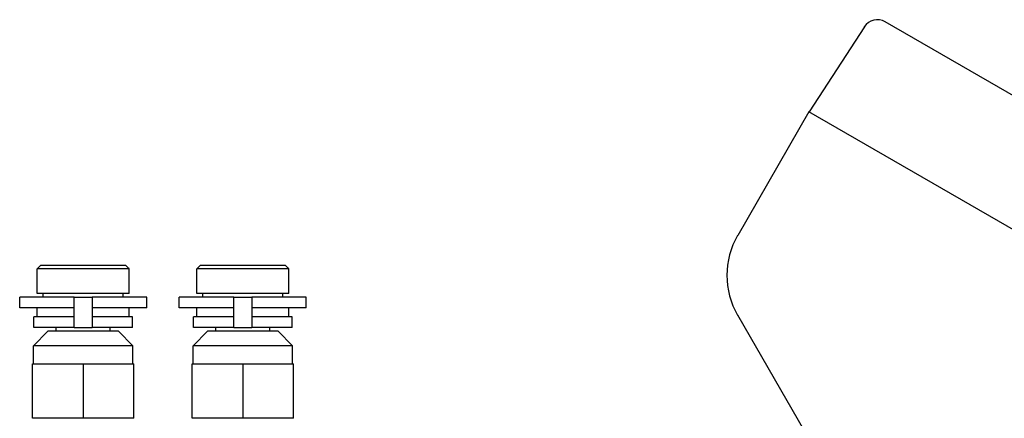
# Model space of a CAD drawing. Header units: millimetres. Extents: x 1002 to 3532, y 429 to 1459.
# Tile 3 of 24: x 1011 to 1146, y 893 to 948. Entities that reach past the tile are written whole.
import ezdxf

# ---------------------------------------------------------------- set-up
doc = ezdxf.new("R2010")
doc.units = ezdxf.units.MM
doc.layers.add('DETAIL', color=2, linetype='Continuous')

msp = doc.modelspace()

# ---------------------------------------------------------------- linework, layer by layer
at = {"layer": 'DETAIL'}
for p, q in [((1305.07, 846.09), (1129.9, 947.22)), ((1127.04, 946.53), (1119.42, 934.79)), ((1119.41, 934.79), (1109.59, 917.78)), ((1299.34, 830.93), (1119.41, 934.79)), ((1013.54, 913.68), (1013.04, 913.18)), ((1013.04, 909.78), (1013.04, 913.18)), ((1025.74, 913.18), (1013.04, 913.18)), ((1013.54, 913.68), (1025.24, 913.68)), ((1025.24, 913.68), (1025.69, 913.23)), ((1025.74, 909.78), (1025.74, 913.18)), ((1035.54, 913.68), (1035.04, 913.18)), ((1035.04, 909.78), (1035.04, 913.18)), ((1047.74, 913.18), (1035.04, 913.18)), ((1035.54, 913.68), (1047.24, 913.68)), ((1047.24, 913.68), (1047.69, 913.23)), ((1047.74, 909.78), (1047.74, 913.18)), ((1018.14, 909.28), (1010.64, 909.28)), ((1010.64, 907.78), (1010.64, 909.28)), ((1025.74, 909.78), (1013.04, 909.78)), ((1013.89, 909.28), (1013.89, 909.78)), ((1018.14, 909.28), (1020.64, 909.28)), ((1018.14, 905.08), (1018.14, 909.28)), ((1028.14, 909.28), (1020.64, 909.28)), ((1020.64, 909.28), (1020.64, 905.08)), ((1024.89, 909.28), (1024.89, 909.78)), ((1028.14, 907.78), (1028.14, 909.28)), ((1040.14, 909.28), (1032.64, 909.28)), ((1032.64, 907.78), (1032.64, 909.28)), ((1047.74, 909.78), (1035.04, 909.78)), ((1035.89, 909.28), (1035.89, 909.78)), ((1040.14, 909.28), (1042.64, 909.28)), ((1040.14, 905.08), (1040.14, 909.28)), ((1050.14, 909.28), (1042.64, 909.28)), ((1042.64, 909.28), (1042.64, 905.08)), ((1046.89, 909.28), (1046.89, 909.78)), ((1050.14, 907.78), (1050.14, 909.28)), ((1018.14, 907.78), (1010.64, 907.78)), ((1013.04, 906.58), (1013.04, 907.78)), ((1028.14, 907.78), (1020.64, 907.78)), ((1025.74, 906.58), (1025.74, 907.78)), ((1040.14, 907.78), (1032.64, 907.78)), ((1035.04, 906.58), (1035.04, 907.78)), ((1050.14, 907.78), (1042.64, 907.78)), ((1047.74, 906.58), (1047.74, 907.78)), ((1018.14, 906.58), (1012.59, 906.58)), ((1012.59, 905.08), (1012.59, 906.58)), ((1026.19, 906.58), (1020.64, 906.58)), ((1026.19, 905.08), (1026.19, 906.58)), ((1040.14, 906.58), (1034.59, 906.58)), ((1034.59, 905.08), (1034.59, 906.58)), ((1048.19, 906.58), (1042.64, 906.58)), ((1048.19, 905.08), (1048.19, 906.58)), ((1118.82, 890.77), (1109.59, 906.78)), ((1018.14, 905.08), (1012.59, 905.08)), ((1015.69, 904.58), (1015.69, 905.08)), ((1018.14, 905.08), (1020.64, 905.08)), ((1026.19, 905.08), (1020.64, 905.08)), ((1023.09, 904.58), (1023.09, 905.08)), ((1040.14, 905.08), (1034.59, 905.08)), ((1037.69, 904.58), (1037.69, 905.08)), ((1040.14, 905.08), (1042.64, 905.08)), ((1048.19, 905.08), (1042.64, 905.08)), ((1045.09, 904.58), (1045.09, 905.08)), ((1014.54, 904.58), (1012.54, 902.58)), ((1024.24, 904.58), (1014.54, 904.58)), ((1024.24, 904.58), (1026.24, 902.58)), ((1036.54, 904.58), (1034.54, 902.58)), ((1046.24, 904.58), (1036.54, 904.58)), ((1046.24, 904.58), (1048.24, 902.58)), ((1026.24, 902.58), (1012.54, 902.58)), ((1012.54, 900.08), (1012.54, 902.58)), ((1026.24, 900.08), (1026.24, 902.58)), ((1048.24, 902.58), (1034.54, 902.58)), ((1034.54, 900.08), (1034.54, 902.58)), ((1048.24, 900.08), (1048.24, 902.58)), ((1012.39, 892.58), (1012.39, 900.08)), ((1012.39, 900.08), (1019.39, 900.08)), ((1019.39, 900.08), (1019.39, 892.58)), ((1019.39, 900.08), (1026.39, 900.08)), ((1026.39, 892.58), (1026.39, 900.08)), ((1034.39, 892.58), (1034.39, 900.08)), ((1034.39, 900.08), (1041.39, 900.08)), ((1041.39, 900.08), (1041.39, 892.58)), ((1041.39, 900.08), (1048.39, 900.08)), ((1048.39, 892.58), (1048.39, 900.08)), ((1019.39, 892.58), (1012.39, 892.58)), ((1026.39, 892.58), (1019.39, 892.58)), ((1041.39, 892.58), (1034.39, 892.58)), ((1048.39, 892.58), (1041.39, 892.58))]:
    msp.add_line(p, q, dxfattribs=at)
at = {"layer": 'DETAIL', "flags": 128}
for points in [[(1025.74, 913.18), (1025.74, 913.18), (1025.74, 913.18), (1025.73, 913.19), (1025.73, 913.19), (1025.73, 913.19), (1025.73, 913.2), (1025.72, 913.2), (1025.72, 913.2), (1025.72, 913.2), (1025.72, 913.21), (1025.71, 913.21), (1025.71, 913.21), (1025.71, 913.21), (1025.71, 913.21), (1025.71, 913.22), (1025.7, 913.22), (1025.7, 913.22), (1025.7, 913.22), (1025.7, 913.22), (1025.7, 913.23), (1025.7, 913.23), (1025.69, 913.23), (1025.69, 913.23), (1025.69, 913.23)], [(1047.74, 913.18), (1047.74, 913.18), (1047.74, 913.18), (1047.73, 913.19), (1047.73, 913.19), (1047.73, 913.19), (1047.73, 913.2), (1047.72, 913.2), (1047.72, 913.2), (1047.72, 913.2), (1047.72, 913.21), (1047.71, 913.21), (1047.71, 913.21), (1047.71, 913.21), (1047.71, 913.21), (1047.71, 913.22), (1047.7, 913.22), (1047.7, 913.22), (1047.7, 913.22), (1047.7, 913.22), (1047.7, 913.23), (1047.7, 913.23), (1047.69, 913.23), (1047.69, 913.23), (1047.69, 913.23)]]:
    msp.add_lwpolyline(points, dxfattribs=at)
at = {"layer": 'DETAIL'}
for centre, radius, start, end in [((1128.83, 945.36), 2.14, 60.004, 147.004), ((1119.13, 912.28), 11.02, 150.0536, 209.9456)]:
    msp.add_arc(centre, radius, start, end, dxfattribs=at)

doc.saveas('drawing.dxf')
